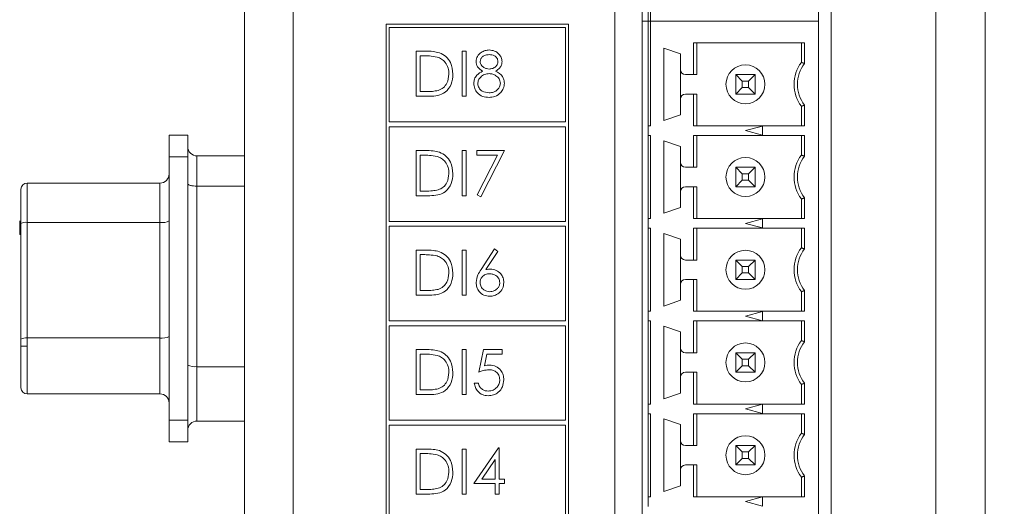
# Model space of a CAD drawing. Header units: inches. Extents: x 0.2 to 16.3, y 0.2 to 11.5.
# Tile 59 of 65: x 13.2 to 14.8, y 7.5 to 8.3. Entities that reach past the tile are written whole.
import ezdxf

# ---------------------------------------------------------------- set-up
doc = ezdxf.new("R2010")
doc.units = ezdxf.units.IN
doc.header["$MEASUREMENT"] = 0
doc.layers.add('FORMAT', color=7, linetype='Continuous')
doc.styles.add('SLDTEXTSTYLE0', font='TXT', dxfattribs={"width": 0.75})
doc.dimstyles.new('SLDDIMSTYLE0', dxfattribs={"dimtxt": 0.125, "dimasz": 0.13, "dimexe": 0, "dimexo": 0.0625, "dimgap": 0.03125, "dimtad": 2, "dimdec": 3, "dimzin": 4, "dimdsep": 46, "dimtxsty": 'Standard', "dimsah": 1, "dimcen": 0.09, "dimadec": 0, "dimazin": 0, "dimtfac": 1, "dimtdec": 3, "dimtofl": 0, "dimtmove": 0, "dimatfit": 3, "dimfxl": 1, "dimtolj": 1, "dimtzin": 12, "dimarcsym": 0})

# ---------------------------------------------------------------- blocks, each defined once
blk = doc.blocks.new('*D13')
at = {"layer": 'FORMAT'}
for p, q in [((14.72, 10.2934), (15.565, 10.2934)), ((15.44, 10.2934), (15.44, 6.1934)), ((14.86, 6.1934), (15.565, 6.1934))]:
    blk.add_line(p, q, dxfattribs=at)
for points in [[(15.44, 10.2934), (15.42, 10.1634), (15.46, 10.1634)], [(15.44, 6.1934), (15.46, 6.3234), (15.42, 6.3234)]]:
    blk.add_solid(points, dxfattribs=at)
at = {"layer": 'FORMAT', "insert": (15.2788, 8.0356), "char_height": 0.125, "attachment_point": 1, "rotation": 90, "style": 'SLDTEXTSTYLE0'}
blk.add_mtext('4.100', dxfattribs=at)

msp = doc.modelspace()

# ---------------------------------------------------------------- linework, layer by layer
at = {"color": 7, "linetype": 'Continuous', "lineweight": 15}
for p, q in [((13.6107, 6.2974), (13.6107, 10.2134)), ((13.6897, 10.2134), (13.6897, 6.2974)), ((14.73, 6.7884), (14.73, 9.7684)), ((14.81, 6.7884), (14.81, 9.7684)), ((14.2107, 6.7084), (14.2107, 9.6134)), ((14.5607, 9.6134), (14.5607, 6.7084)), ((14.2546, 9.5658), (14.2546, 8.311)), ((14.54, 9.5658), (14.54, 8.311)), ((14.2644, 8.311), (14.2644, 8.4805)), ((14.2684, 8.4805), (14.2684, 8.311)), ((13.8401, 8.3058), (13.8401, 6.6963)), ((14.1357, 8.3058), (13.8401, 8.3058)), ((14.1357, 6.6963), (14.1357, 8.3058)), ((14.2546, 8.311), (14.2546, 6.7563)), ((14.2644, 8.311), (14.2546, 8.311)), ((14.2644, 8.1415), (14.2644, 8.311)), ((14.2684, 8.311), (14.2644, 8.311)), ((14.54, 8.311), (14.2684, 8.311)), ((14.2684, 8.311), (14.2684, 8.1415)), ((14.54, 8.311), (14.54, 6.7563)), ((13.8451, 8.3008), (13.8451, 8.1479)), ((14.1307, 8.3008), (13.8451, 8.3008)), ((14.1307, 8.1479), (14.1307, 8.3008)), ((14.3379, 8.2244), (14.3379, 8.2758)), ((14.3379, 8.2758), (14.5177, 8.2758)), ((14.3432, 8.2758), (14.3432, 8.2244)), ((14.5125, 8.2758), (14.5125, 8.2441)), ((14.5177, 8.2758), (14.5177, 8.2423)), ((13.8886, 8.2623), (13.9033, 8.2623)), ((13.8886, 8.1894), (13.8886, 8.2623)), ((13.9634, 8.2623), (13.9699, 8.2623)), ((13.9634, 8.1894), (13.9634, 8.2623)), ((13.9699, 8.2623), (13.9699, 8.1894)), ((14.29, 8.2673), (14.3168, 8.2581)), ((14.29, 8.15), (14.29, 8.2673)), ((14.3168, 8.2581), (14.3168, 8.2323)), ((13.8951, 8.2549), (13.8951, 8.1969)), ((13.9003, 8.2549), (13.8951, 8.2549)), ((14.3168, 8.2323), (14.3168, 8.185)), ((14.3247, 8.2244), (14.3379, 8.2244)), ((14.3379, 8.2244), (14.3432, 8.2244)), ((14.4062, 8.2244), (14.4167, 8.2139)), ((14.4062, 8.1929), (14.4062, 8.2244)), ((14.4062, 8.2244), (14.4377, 8.2244)), ((14.4271, 8.2139), (14.4167, 8.2139)), ((14.4167, 8.2139), (14.4167, 8.2035)), ((14.4271, 8.2139), (14.4377, 8.2244)), ((14.4271, 8.2035), (14.4271, 8.2139)), ((14.4377, 8.2244), (14.4377, 8.1929)), ((13.8951, 8.1969), (13.9035, 8.1969)), ((14.3379, 8.1929), (14.3247, 8.1929)), ((14.3379, 8.1415), (14.3379, 8.1929)), ((14.3432, 8.1929), (14.3379, 8.1929)), ((14.3432, 8.1415), (14.3432, 8.1929)), ((14.4062, 8.1929), (14.4167, 8.2035)), ((14.4377, 8.1929), (14.4062, 8.1929)), ((14.4167, 8.2035), (14.4271, 8.2035)), ((14.4271, 8.2035), (14.4377, 8.1929)), ((13.9112, 8.1894), (13.8886, 8.1894)), ((13.9699, 8.1894), (13.9634, 8.1894)), ((14.3168, 8.185), (14.3168, 8.1593)), ((14.5125, 8.1415), (14.5125, 8.1732)), ((14.5177, 8.175), (14.5177, 8.1415)), ((13.8451, 8.1479), (14.1307, 8.1479)), ((14.3168, 8.1593), (14.29, 8.15)), ((13.8451, 8.1399), (13.8451, 7.987)), ((14.1307, 8.1399), (13.8451, 8.1399)), ((14.1307, 7.987), (14.1307, 8.1399)), ((14.2644, 8.1415), (14.2644, 8.1258)), ((14.2684, 8.1415), (14.2644, 8.1415)), ((14.5177, 8.1415), (14.3379, 8.1415)), ((14.4219, 8.1337), (14.4495, 8.1411)), ((14.4495, 8.1263), (14.4219, 8.1337)), ((14.4495, 8.1411), (14.4495, 8.1263)), ((13.489, 8.0914), (13.489, 8.1264)), ((13.489, 8.1264), (13.519, 8.1264)), ((13.519, 8.0914), (13.519, 8.1264)), ((14.2644, 8.1258), (14.2684, 8.1258)), ((14.2644, 7.9915), (14.2644, 8.1258)), ((14.2684, 8.1258), (14.2684, 7.9915)), ((14.29, 8.1173), (14.3168, 8.1081)), ((14.29, 8), (14.29, 8.1173)), ((14.3379, 8.0744), (14.3379, 8.1258)), ((14.3379, 8.1258), (14.5177, 8.1258)), ((14.3432, 8.0744), (14.3432, 8.1258)), ((14.5125, 8.1258), (14.5125, 8.0941)), ((14.5177, 8.1258), (14.5177, 8.0923)), ((13.8886, 8.1014), (13.9033, 8.1014)), ((13.8886, 8.0285), (13.8886, 8.1014)), ((13.9634, 8.1014), (13.9699, 8.1014)), ((13.9634, 8.0285), (13.9634, 8.1014)), ((13.9699, 8.1014), (13.9699, 8.0285)), ((13.9868, 8.1014), (14.0316, 8.1014)), ((13.9868, 8.094), (13.9868, 8.1014)), ((14.0316, 8.1014), (13.9933, 8.0266)), ((14.3168, 8.1081), (14.3168, 8.0823)), ((13.489, 8.0914), (13.489, 7.6654)), ((13.519, 8.0914), (13.489, 8.0914)), ((13.519, 7.6654), (13.519, 8.0914)), ((13.6107, 8.0929), (13.534, 8.0929)), ((13.534, 8.044), (13.534, 8.0929)), ((13.8951, 8.094), (13.8951, 8.036)), ((13.9003, 8.094), (13.8951, 8.094)), ((14.0206, 8.094), (13.9868, 8.094)), ((13.9877, 8.0298), (14.0206, 8.094)), ((14.3168, 8.0823), (14.3168, 8.035)), ((14.3247, 8.0744), (14.3379, 8.0744)), ((14.3379, 8.0744), (14.3432, 8.0744)), ((14.4167, 8.0639), (14.4062, 8.0744)), ((14.4062, 8.0429), (14.4062, 8.0744)), ((14.4062, 8.0744), (14.4377, 8.0744)), ((14.4377, 8.0744), (14.4271, 8.0639)), ((14.4377, 8.0744), (14.4377, 8.0429)), ((14.4167, 8.0535), (14.4062, 8.0429)), ((14.4167, 8.0639), (14.4167, 8.0535)), ((14.4271, 8.0639), (14.4167, 8.0639)), ((14.4167, 8.0535), (14.4271, 8.0535)), ((14.4271, 8.0535), (14.4271, 8.0639)), ((14.4377, 8.0429), (14.4271, 8.0535)), ((13.259, 8.0489), (13.474, 8.0489)), ((13.259, 7.9853), (13.259, 8.0489)), ((13.474, 7.9853), (13.474, 8.0489)), ((13.534, 8.044), (13.6107, 8.044)), ((13.534, 7.7519), (13.534, 8.044)), ((13.8951, 8.036), (13.9035, 8.036)), ((14.3168, 8.035), (14.3168, 8.0093)), ((14.3379, 8.0429), (14.3247, 8.0429)), ((14.3379, 7.9915), (14.3379, 8.0429)), ((14.3432, 8.0429), (14.3379, 8.0429)), ((14.3432, 7.9915), (14.3432, 8.0429)), ((14.4377, 8.0429), (14.4062, 8.0429)), ((13.9112, 8.0285), (13.8886, 8.0285)), ((13.9699, 8.0285), (13.9634, 8.0285)), ((13.9933, 8.0266), (13.9877, 8.0298)), ((14.5125, 7.9915), (14.5125, 8.0232)), ((14.5177, 8.025), (14.5177, 7.9915)), ((14.3168, 8.0093), (14.29, 8)), ((13.8451, 7.987), (14.1307, 7.987)), ((14.2644, 7.9915), (14.2644, 7.9758)), ((14.2684, 7.9915), (14.2644, 7.9915)), ((14.5177, 7.9915), (14.3379, 7.9915)), ((14.4219, 7.9837), (14.4495, 7.9911)), ((14.4495, 7.9911), (14.4495, 7.9763)), ((13.247, 7.9831), (13.249, 7.9831)), ((13.247, 7.9789), (13.249, 7.9789)), ((13.247, 7.9752), (13.249, 7.9752)), ((13.247, 7.9702), (13.249, 7.9702)), ((13.249, 7.7965), (13.249, 7.9835)), ((13.259, 7.7983), (13.259, 7.9853)), ((13.259, 7.9853), (13.474, 7.9853)), ((13.474, 7.9853), (13.474, 7.7983)), ((13.8451, 7.979), (13.8451, 7.8261)), ((14.1307, 7.979), (13.8451, 7.979)), ((14.1307, 7.8261), (14.1307, 7.979)), ((14.2644, 7.9758), (14.2684, 7.9758)), ((14.2644, 7.8415), (14.2644, 7.9758)), ((14.2684, 7.9758), (14.2684, 7.8415)), ((14.3379, 7.9244), (14.3379, 7.9758)), ((14.3379, 7.9758), (14.5177, 7.9758)), ((14.3432, 7.9758), (14.3432, 7.9244)), ((14.4495, 7.9763), (14.4219, 7.9837)), ((14.5125, 7.9758), (14.5125, 7.9441)), ((14.5177, 7.9758), (14.5177, 7.9423)), ((13.247, 7.9695), (13.247, 7.9656)), ((13.247, 7.9656), (13.249, 7.9656)), ((14.29, 7.9673), (14.3168, 7.9581)), ((14.29, 7.85), (14.29, 7.9673)), ((14.3168, 7.9581), (14.3168, 7.9323)), ((13.8886, 7.9405), (13.9033, 7.9405)), ((13.8886, 7.8676), (13.8886, 7.9405)), ((13.9634, 7.9405), (13.9699, 7.9405)), ((13.9634, 7.8676), (13.9634, 7.9405)), ((13.9699, 7.9405), (13.9699, 7.8676)), ((13.994, 7.9091), (14.0157, 7.9424)), ((14.0208, 7.9384), (14.0015, 7.909)), ((14.0157, 7.9424), (14.0208, 7.9384)), ((13.8951, 7.9331), (13.8951, 7.8751)), ((13.9003, 7.9331), (13.8951, 7.9331)), ((14.3168, 7.9323), (14.3168, 7.885)), ((14.3247, 7.9244), (14.3379, 7.9244)), ((14.3379, 7.9244), (14.3432, 7.9244)), ((14.4062, 7.9244), (14.4167, 7.9139)), ((14.4062, 7.9244), (14.4377, 7.9244)), ((14.4062, 7.8929), (14.4062, 7.9244)), ((14.4271, 7.9139), (14.4377, 7.9244)), ((14.4377, 7.9244), (14.4377, 7.8929)), ((14.4271, 7.9139), (14.4167, 7.9139)), ((14.4167, 7.9139), (14.4167, 7.9035)), ((14.4271, 7.9035), (14.4271, 7.9139)), ((14.3379, 7.8929), (14.3247, 7.8929)), ((14.3379, 7.8415), (14.3379, 7.8929)), ((14.3432, 7.8929), (14.3379, 7.8929)), ((14.3432, 7.8415), (14.3432, 7.8929)), ((14.4062, 7.8929), (14.4167, 7.9035)), ((14.4377, 7.8929), (14.4062, 7.8929)), ((14.4167, 7.9035), (14.4271, 7.9035)), ((14.4271, 7.9035), (14.4377, 7.8929)), ((13.8951, 7.8751), (13.9035, 7.8751)), ((14.3168, 7.885), (14.3168, 7.8593)), ((14.5177, 7.875), (14.5177, 7.8415)), ((13.9112, 7.8676), (13.8886, 7.8676)), ((13.9699, 7.8676), (13.9634, 7.8676)), ((14.3168, 7.8593), (14.29, 7.85)), ((14.5125, 7.8415), (14.5125, 7.8732)), ((14.2644, 7.8415), (14.2644, 7.8258)), ((14.2684, 7.8415), (14.2644, 7.8415)), ((14.5177, 7.8415), (14.3379, 7.8415)), ((14.4219, 7.8337), (14.4495, 7.8411)), ((14.4495, 7.8263), (14.4219, 7.8337)), ((14.4495, 7.8411), (14.4495, 7.8263)), ((13.8451, 7.8261), (14.1307, 7.8261)), ((13.8451, 7.8181), (13.8451, 7.6652)), ((14.1307, 7.8181), (13.8451, 7.8181)), ((14.1307, 7.6652), (14.1307, 7.8181)), ((14.2644, 7.8258), (14.2684, 7.8258)), ((14.2644, 7.6915), (14.2644, 7.8258)), ((14.2684, 7.8258), (14.2684, 7.6915)), ((14.29, 7.8173), (14.3168, 7.8081)), ((14.29, 7.7), (14.29, 7.8173)), ((14.3379, 7.7744), (14.3379, 7.8258)), ((14.3379, 7.8258), (14.5177, 7.8258)), ((14.3432, 7.7744), (14.3432, 7.8258)), ((14.5125, 7.8258), (14.5125, 7.7941)), ((14.5177, 7.8258), (14.5177, 7.7923)), ((13.259, 7.7849), (13.259, 7.7983)), ((13.474, 7.7983), (13.259, 7.7983)), ((13.474, 7.7079), (13.474, 7.7983)), ((14.3168, 7.8081), (14.3168, 7.7823)), ((13.259, 7.7079), (13.259, 7.7849)), ((13.8886, 7.7796), (13.9033, 7.7796)), ((13.8886, 7.7067), (13.8886, 7.7796)), ((13.9634, 7.7796), (13.9699, 7.7796)), ((13.9634, 7.7067), (13.9634, 7.7796)), ((13.9699, 7.7796), (13.9699, 7.7067)), ((13.9905, 7.7432), (13.998, 7.7796)), ((13.998, 7.7796), (14.0279, 7.7796)), ((14.0279, 7.7796), (14.0279, 7.7722)), ((14.3168, 7.7823), (14.3168, 7.735)), ((13.9003, 7.7722), (13.8951, 7.7722)), ((13.8951, 7.7722), (13.8951, 7.7142)), ((14.0031, 7.7722), (13.9992, 7.753)), ((14.0279, 7.7722), (14.0031, 7.7722)), ((14.3247, 7.7744), (14.3379, 7.7744)), ((14.3379, 7.7744), (14.3432, 7.7744)), ((14.4062, 7.7744), (14.4167, 7.7639)), ((14.4062, 7.7744), (14.4377, 7.7744)), ((14.4062, 7.7429), (14.4062, 7.7744)), ((14.4271, 7.7639), (14.4167, 7.7639)), ((14.4167, 7.7639), (14.4167, 7.7535)), ((14.4271, 7.7639), (14.4377, 7.7744)), ((14.4271, 7.7535), (14.4271, 7.7639)), ((14.4377, 7.7744), (14.4377, 7.7429)), ((13.534, 7.6639), (13.534, 7.7519)), ((13.6107, 7.7519), (13.534, 7.7519)), ((14.4062, 7.7429), (14.4167, 7.7535)), ((14.4167, 7.7535), (14.4271, 7.7535)), ((14.4271, 7.7535), (14.4377, 7.7429)), ((14.3168, 7.735), (14.3168, 7.7093)), ((14.3379, 7.7429), (14.3247, 7.7429)), ((14.3379, 7.6915), (14.3379, 7.7429)), ((14.3432, 7.7429), (14.3379, 7.7429)), ((14.3432, 7.6915), (14.3432, 7.7429)), ((14.4377, 7.7429), (14.4062, 7.7429)), ((13.983, 7.7254), (13.9896, 7.7254)), ((14.5125, 7.6915), (14.5125, 7.7232)), ((14.5177, 7.725), (14.5177, 7.6915)), ((13.259, 7.7079), (13.474, 7.7079)), ((13.9112, 7.7067), (13.8886, 7.7067)), ((13.8951, 7.7142), (13.9035, 7.7142)), ((13.9699, 7.7067), (13.9634, 7.7067)), ((14.3168, 7.7093), (14.29, 7.7)), ((14.2644, 7.6915), (14.2644, 7.6758)), ((14.2684, 7.6915), (14.2644, 7.6915)), ((14.5177, 7.6915), (14.3379, 7.6915)), ((14.4219, 7.6837), (14.4495, 7.6911)), ((14.4495, 7.6763), (14.4219, 7.6837)), ((14.4495, 7.6911), (14.4495, 7.6763)), ((14.2644, 7.6758), (14.2684, 7.6758)), ((14.2644, 7.5415), (14.2644, 7.6758)), ((14.2684, 7.6758), (14.2684, 7.5415)), ((14.29, 7.6673), (14.3168, 7.6581)), ((14.29, 7.55), (14.29, 7.6673)), ((14.3379, 7.6244), (14.3379, 7.6758)), ((14.3379, 7.6758), (14.5177, 7.6758)), ((14.3432, 7.6758), (14.3432, 7.6244)), ((14.5125, 7.6758), (14.5125, 7.6441)), ((14.5177, 7.6758), (14.5177, 7.6423)), ((13.489, 7.6304), (13.489, 7.6654)), ((13.489, 7.6654), (13.519, 7.6654)), ((13.519, 7.6304), (13.519, 7.6654)), ((13.534, 7.6639), (13.6107, 7.6639)), ((13.8451, 7.6652), (14.1307, 7.6652)), ((13.8451, 7.6572), (13.8451, 7.5043)), ((14.1307, 7.6572), (13.8451, 7.6572)), ((14.1307, 7.5043), (14.1307, 7.6572)), ((14.3168, 7.6581), (14.3168, 7.6323)), ((13.519, 7.6304), (13.489, 7.6304)), ((13.9821, 7.5627), (14.0219, 7.6206)), ((14.0219, 7.6206), (14.0232, 7.6206)), ((14.0232, 7.6206), (14.0232, 7.5701)), ((14.3168, 7.6323), (14.3168, 7.585)), ((14.3247, 7.6244), (14.3379, 7.6244)), ((14.3379, 7.6244), (14.3432, 7.6244)), ((14.4167, 7.6139), (14.4062, 7.6244)), ((14.4062, 7.5929), (14.4062, 7.6244)), ((14.4062, 7.6244), (14.4377, 7.6244)), ((14.4377, 7.6244), (14.4271, 7.6139)), ((14.4377, 7.6244), (14.4377, 7.5929)), ((13.8886, 7.6187), (13.9033, 7.6187)), ((13.8886, 7.5458), (13.8886, 7.6187)), ((13.9003, 7.6113), (13.8951, 7.6113)), ((13.8951, 7.6113), (13.8951, 7.5533)), ((13.9634, 7.6187), (13.9699, 7.6187)), ((13.9634, 7.5458), (13.9634, 7.6187)), ((13.9699, 7.6187), (13.9699, 7.5458)), ((14.4167, 7.6035), (14.4062, 7.5929)), ((14.4167, 7.6139), (14.4167, 7.6035)), ((14.4271, 7.6139), (14.4167, 7.6139)), ((14.4167, 7.6035), (14.4271, 7.6035)), ((14.4271, 7.6035), (14.4271, 7.6139)), ((14.4377, 7.5929), (14.4271, 7.6035)), ((14.0167, 7.6018), (13.9949, 7.5701)), ((14.0167, 7.5701), (14.0167, 7.6018)), ((14.3379, 7.5929), (14.3247, 7.5929)), ((14.3379, 7.5415), (14.3379, 7.5929)), ((14.3432, 7.5929), (14.3379, 7.5929)), ((14.3432, 7.5415), (14.3432, 7.5929)), ((14.4377, 7.5929), (14.4062, 7.5929)), ((14.3168, 7.585), (14.3168, 7.5593)), ((14.5125, 7.5415), (14.5125, 7.5732)), ((14.5177, 7.575), (14.5177, 7.5415)), ((14.0167, 7.5627), (13.9821, 7.5627)), ((13.9949, 7.5701), (14.0167, 7.5701)), ((14.0167, 7.5458), (14.0167, 7.5627)), ((14.0232, 7.5701), (14.0316, 7.5701)), ((14.0232, 7.5627), (14.0232, 7.5458)), ((14.0316, 7.5627), (14.0232, 7.5627)), ((14.0316, 7.5701), (14.0316, 7.5627)), ((14.3168, 7.5593), (14.29, 7.55)), ((13.9112, 7.5458), (13.8886, 7.5458)), ((13.8951, 7.5533), (13.9035, 7.5533)), ((13.9699, 7.5458), (13.9634, 7.5458)), ((14.0232, 7.5458), (14.0167, 7.5458)), ((14.2644, 7.5415), (14.2644, 7.5258)), ((14.2684, 7.5415), (14.2644, 7.5415)), ((14.5177, 7.5415), (14.3379, 7.5415)), ((14.4219, 7.5337), (14.4495, 7.5411)), ((14.4495, 7.5411), (14.4495, 7.5263)), ((14.4495, 7.5263), (14.4219, 7.5337))]:
    msp.add_line(p, q, dxfattribs=at)
for centre in [(14.4219, 8.2087), (14.4219, 8.0587), (14.4219, 7.9087), (14.4219, 7.7587), (14.4219, 7.6087)]:
    msp.add_circle(centre, 0.0315, dxfattribs=at)
for centre, radius, start, end in [((14.5597, 8.2087), 0.0591, 143.1301, 216.8699), ((14.5597, 8.2087), 0.0538, 141.2958, 218.7042), ((14.3247, 8.2323), 0.00787, 180, 270), ((14.3247, 8.185), 0.00787, 90, 180), ((13.534, 8.1079), 0.015, 180, 270), ((14.3247, 8.0823), 0.00787, 180, 270), ((14.5597, 8.0587), 0.0591, 143.1301, 216.8699), ((14.5597, 8.0587), 0.0538, 141.2958, 218.7042), ((13.474, 8.0639), 0.015, 270, 0), ((13.259, 8.0389), 0.01, 90, 180), ((14.3247, 8.035), 0.00787, 90, 180), ((13.4777, 8.0088), 0.0238, 261.2151, 298.5024), ((13.2566, 7.9696), 0.0159, 81.2155, 118.502), ((14.5597, 7.9087), 0.0591, 143.1301, 216.8699), ((14.5597, 7.9087), 0.0538, 141.2958, 218.7042), ((14.3247, 7.9323), 0.00787, 180, 270), ((14.3247, 7.885), 0.00787, 90, 180), ((13.2566, 7.7826), 0.0159, 81.2154, 118.5021), ((13.4777, 7.8218), 0.0238, 261.2151, 298.5023), ((14.3247, 7.7823), 0.00787, 180, 270), ((14.5597, 7.7587), 0.0591, 143.1301, 216.8699), ((14.5597, 7.7587), 0.0538, 141.2958, 218.7042), ((13.5304, 7.7755), 0.0238, 241.4979, 278.7847), ((14.3247, 7.735), 0.00787, 90, 180), ((13.259, 7.7179), 0.01, 180, 270), ((13.474, 7.6929), 0.015, 0, 90), ((13.534, 7.6489), 0.015, 90, 180), ((14.5597, 7.6087), 0.0591, 143.1301, 216.8699), ((14.5597, 7.6087), 0.0538, 141.2958, 218.7042), ((14.3247, 7.6323), 0.00787, 180, 270), ((14.3247, 7.585), 0.00787, 90, 180)]:
    msp.add_arc(centre, radius, start, end, dxfattribs=at)
for points, knots in [([(13.9033, 8.2623), (13.9077, 8.2623), (13.9155, 8.2623), (13.9231, 8.2605), (13.9265, 8.2597)], [0, 0, 0, 0, 0.560445, 1, 1, 1, 1]), ([(13.9265, 8.2597), (13.9302, 8.2579), (13.9376, 8.2543), (13.9466, 8.242), (13.9477, 8.2314), (13.9484, 8.225)], [0, 0, 0, 0, 0.280264, 0.560714, 1, 1, 1, 1]), ([(13.9858, 8.2455), (13.9863, 8.2484), (13.9874, 8.2543), (13.9934, 8.2603), (14.0003, 8.2636), (14.0049, 8.264), (14.0072, 8.2642)], [0, 0, 0, 0, 0.278806, 0.558458, 0.779159, 1, 1, 1, 1]), ([(14.0068, 8.2567), (14.0049, 8.2566), (14.0011, 8.2563), (13.9964, 8.2536), (13.993, 8.2499), (13.9926, 8.2469), (13.9924, 8.2454)], [0, 0, 0, 0, 0.28065, 0.560566, 0.78062, 1, 1, 1, 1]), ([(14.0213, 8.2455), (14.021, 8.2474), (14.0202, 8.2512), (14.0148, 8.256), (14.0099, 8.2565), (14.0068, 8.2567)], [0, 0, 0, 0, 0.278971, 0.559918, 1, 1, 1, 1]), ([(14.0072, 8.2642), (14.0101, 8.2639), (14.0159, 8.2632), (14.0227, 8.2584), (14.0271, 8.2521), (14.0276, 8.2476), (14.0279, 8.2453)], [0, 0, 0, 0, 0.279929, 0.559623, 0.779945, 1, 1, 1, 1]), ([(13.9227, 8.2528), (13.9185, 8.2535), (13.9111, 8.2548), (13.9036, 8.2549), (13.9003, 8.2549)], [0, 0, 0, 0, 0.5595418, 1, 1, 1, 1]), ([(13.9419, 8.225), (13.9417, 8.2284), (13.9412, 8.2352), (13.9367, 8.2438), (13.9302, 8.2499), (13.9252, 8.2518), (13.9227, 8.2528)], [0, 0, 0, 0, 0.2801778, 0.559765, 0.7797967, 1, 1, 1, 1]), ([(13.9965, 8.23), (13.9933, 8.2321), (13.989, 8.235), (13.9862, 8.2411), (13.9859, 8.244), (13.9858, 8.2455)], [0, 0, 0, 0, 0.557753, 0.778932, 1, 1, 1, 1]), ([(13.9924, 8.2454), (13.9928, 8.2435), (13.9936, 8.2396), (13.9979, 8.2359), (14.0025, 8.2337), (14.0056, 8.2335), (14.0071, 8.2334)], [0, 0, 0, 0, 0.277721, 0.558224, 0.779071, 1, 1, 1, 1]), ([(14.0071, 8.2334), (14.009, 8.2336), (14.0129, 8.234), (14.0176, 8.2369), (14.0206, 8.241), (14.0211, 8.244), (14.0213, 8.2455)], [0, 0, 0, 0, 0.280237, 0.560144, 0.780434, 1, 1, 1, 1]), ([(14.0279, 8.2453), (14.0277, 8.2435), (14.0274, 8.2398), (14.0239, 8.2341), (14.02, 8.2316), (14.0175, 8.23)], [0, 0, 0, 0, 0.280158, 0.560243, 1, 1, 1, 1]), ([(13.9484, 8.225), (13.9479, 8.2195), (13.9468, 8.2086), (13.9374, 8.1955), (13.9241, 8.1898), (13.9155, 8.1895), (13.9112, 8.1894)], [0, 0, 0, 0, 0.280124, 0.559248, 0.778837, 1, 1, 1, 1]), ([(13.9244, 8.1988), (13.9273, 8.2), (13.9331, 8.2026), (13.9404, 8.2118), (13.9413, 8.22), (13.9419, 8.225)], [0, 0, 0, 0, 0.280536, 0.561015, 1, 1, 1, 1]), ([(13.9821, 8.2101), (13.9823, 8.2125), (13.9828, 8.2174), (13.9877, 8.2249), (13.9931, 8.2281), (13.9965, 8.23)], [0, 0, 0, 0, 0.279986, 0.559902, 1, 1, 1, 1]), ([(14.0073, 8.2259), (14.0047, 8.2257), (13.9996, 8.2252), (13.9935, 8.2211), (13.9894, 8.2159), (13.9889, 8.2118), (13.9886, 8.2098)], [0, 0, 0, 0, 0.280283, 0.560138, 0.780299, 1, 1, 1, 1]), ([(14.0251, 8.2105), (14.0247, 8.2129), (14.0238, 8.2178), (14.0186, 8.2226), (14.013, 8.2255), (14.0092, 8.2257), (14.0073, 8.2259)], [0, 0, 0, 0, 0.278304, 0.55851, 0.779146, 1, 1, 1, 1]), ([(14.0175, 8.23), (14.0217, 8.2275), (14.0274, 8.224), (14.0312, 8.2162), (14.0315, 8.2125), (14.0316, 8.2107)], [0, 0, 0, 0, 0.558272, 0.779089, 1, 1, 1, 1]), ([(14.0068, 8.1875), (14.0032, 8.1878), (13.9962, 8.1882), (13.988, 8.1941), (13.983, 8.2018), (13.9824, 8.2073), (13.9821, 8.2101)], [0, 0, 0, 0, 0.280545, 0.559269, 0.779816, 1, 1, 1, 1]), ([(13.9886, 8.2098), (13.989, 8.2074), (13.9899, 8.2025), (13.9966, 8.1961), (14.003, 8.1954), (14.0068, 8.195)], [0, 0, 0, 0, 0.279834, 0.560198, 1, 1, 1, 1]), ([(14.0068, 8.195), (14.0093, 8.1952), (14.0144, 8.1955), (14.0204, 8.1994), (14.0244, 8.2046), (14.0249, 8.2086), (14.0251, 8.2105)], [0, 0, 0, 0, 0.280602, 0.559962, 0.780181, 1, 1, 1, 1]), ([(14.0316, 8.2107), (14.0313, 8.2076), (14.0308, 8.202), (14.0275, 8.1975), (14.0261, 8.1956)], [0, 0, 0, 0, 0.559346, 1, 1, 1, 1]), ([(13.9035, 8.1969), (13.9074, 8.1969), (13.9145, 8.1969), (13.9213, 8.1982), (13.9244, 8.1988)], [0, 0, 0, 0, 0.560427, 1, 1, 1, 1]), ([(14.0261, 8.1956), (14.023, 8.1929), (14.0173, 8.1881), (14.01, 8.1877), (14.0068, 8.1875)], [0, 0, 0, 0, 0.557758, 1, 1, 1, 1]), ([(13.9033, 8.1014), (13.9077, 8.1014), (13.9155, 8.1014), (13.9231, 8.0996), (13.9265, 8.0988)], [0, 0, 0, 0, 0.560445, 1, 1, 1, 1]), ([(13.9265, 8.0988), (13.9302, 8.097), (13.9376, 8.0934), (13.9466, 8.0811), (13.9477, 8.0705), (13.9484, 8.0641)], [0, 0, 0, 0, 0.280264, 0.560714, 1, 1, 1, 1]), ([(13.9227, 8.0919), (13.9185, 8.0926), (13.9111, 8.0939), (13.9036, 8.094), (13.9003, 8.094)], [0, 0, 0, 0, 0.5595418, 1, 1, 1, 1]), ([(13.9419, 8.0641), (13.9417, 8.0675), (13.9412, 8.0743), (13.9367, 8.0829), (13.9302, 8.089), (13.9252, 8.091), (13.9227, 8.0919)], [0, 0, 0, 0, 0.280178, 0.559764, 0.779797, 1, 1, 1, 1]), ([(13.9484, 8.0641), (13.9479, 8.0586), (13.9468, 8.0477), (13.9374, 8.0346), (13.9241, 8.0289), (13.9155, 8.0286), (13.9112, 8.0285)], [0, 0, 0, 0, 0.280124, 0.559248, 0.778837, 1, 1, 1, 1]), ([(13.9244, 8.0379), (13.9273, 8.0391), (13.9331, 8.0417), (13.9404, 8.0509), (13.9413, 8.0591), (13.9419, 8.0641)], [0, 0, 0, 0, 0.280536, 0.561015, 1, 1, 1, 1]), ([(13.249, 8.0389), (13.249, 8.0381), (13.249, 8.0366), (13.249, 8.0242), (13.249, 8.0059), (13.249, 7.9908), (13.249, 7.9835)], [0, 0, 0, 0, 0.2422298, 0.4999998, 0.7577709, 1, 1, 1, 1]), ([(13.534, 8.044), (13.5321, 8.044), (13.5292, 8.0441), (13.5257, 8.0446), (13.5229, 8.0452), (13.5208, 8.046), (13.5193, 8.0469), (13.5191, 8.0475), (13.519, 8.0478)], [0, 0, 0, 0, 0.240383, 0.367762, 0.499603, 0.697404, 0.835701, 1, 1, 1, 1]), ([(13.9035, 8.036), (13.9074, 8.036), (13.9145, 8.036), (13.9213, 8.0373), (13.9244, 8.0379)], [0, 0, 0, 0, 0.560427, 1, 1, 1, 1]), ([(13.247, 7.9877), (13.247, 7.9876), (13.247, 7.9874), (13.247, 7.9856), (13.247, 7.9832), (13.247, 7.9809), (13.247, 7.9794), (13.247, 7.9789)], [0, 0, 0, 0, 0.234712, 0.471449, 0.675244, 0.891234, 1, 1, 1, 1]), ([(13.247, 7.9789), (13.247, 7.9777), (13.247, 7.9755), (13.247, 7.9728), (13.247, 7.971), (13.247, 7.9703), (13.247, 7.9702), (13.247, 7.9702)], [0, 0, 0, 0, 0.2641426, 0.4824501, 0.70026, 0.9230633, 1, 1, 1, 1]), ([(13.9033, 7.9405), (13.9077, 7.9405), (13.9155, 7.9405), (13.9231, 7.9387), (13.9265, 7.9379)], [0, 0, 0, 0, 0.560445, 1, 1, 1, 1]), ([(13.9265, 7.9379), (13.9302, 7.9361), (13.9376, 7.9325), (13.9466, 7.9202), (13.9477, 7.9096), (13.9484, 7.9032)], [0, 0, 0, 0, 0.280264, 0.560715, 1, 1, 1, 1]), ([(13.9227, 7.931), (13.9185, 7.9317), (13.9111, 7.9331), (13.9036, 7.9331), (13.9003, 7.9331)], [0, 0, 0, 0, 0.559542, 1, 1, 1, 1]), ([(13.9419, 7.9032), (13.9417, 7.9066), (13.9412, 7.9134), (13.9367, 7.922), (13.9302, 7.9281), (13.9252, 7.9301), (13.9227, 7.931)], [0, 0, 0, 0, 0.2801787, 0.5597647, 0.7797966, 1, 1, 1, 1]), ([(13.9858, 7.888), (13.9865, 7.8922), (13.9878, 7.8999), (13.9921, 7.9063), (13.994, 7.9091)], [0, 0, 0, 0, 0.558273, 1, 1, 1, 1]), ([(14.0015, 7.909), (14.0029, 7.9092), (14.0054, 7.9096), (14.0079, 7.9097), (14.0091, 7.9097)], [0, 0, 0, 0, 0.55991, 1, 1, 1, 1]), ([(14.0091, 7.9097), (14.0123, 7.9093), (14.0186, 7.9086), (14.0258, 7.9027), (14.0301, 7.8956), (14.0305, 7.8906), (14.0307, 7.8881)], [0, 0, 0, 0, 0.279638, 0.559326, 0.779527, 1, 1, 1, 1]), ([(13.9484, 7.9032), (13.9479, 7.8977), (13.9468, 7.8868), (13.9374, 7.8737), (13.9241, 7.868), (13.9155, 7.8678), (13.9112, 7.8676)], [0, 0, 0, 0, 0.280124, 0.559248, 0.778837, 1, 1, 1, 1]), ([(13.9244, 7.877), (13.9273, 7.8782), (13.9331, 7.8808), (13.9404, 7.89), (13.9413, 7.8982), (13.9419, 7.9032)], [0, 0, 0, 0, 0.280536, 0.561015, 1, 1, 1, 1]), ([(14.0077, 7.9022), (14.0055, 7.902), (14.001, 7.9016), (13.9959, 7.8978), (13.9928, 7.8929), (13.9925, 7.8894), (13.9924, 7.8877)], [0, 0, 0, 0, 0.280127, 0.559515, 0.779719, 1, 1, 1, 1]), ([(14.0242, 7.8877), (14.0238, 7.89), (14.0231, 7.8946), (14.0184, 7.8992), (14.0131, 7.9018), (14.0095, 7.9021), (14.0077, 7.9022)], [0, 0, 0, 0, 0.278754, 0.558605, 0.779147, 1, 1, 1, 1]), ([(13.9035, 7.8751), (13.9074, 7.8751), (13.9145, 7.8751), (13.9213, 7.8764), (13.9244, 7.877)], [0, 0, 0, 0, 0.560427, 1, 1, 1, 1]), ([(14.0079, 7.8658), (14.0046, 7.8661), (13.9981, 7.8669), (13.9908, 7.8728), (13.9866, 7.8803), (13.9861, 7.8854), (13.9858, 7.888)], [0, 0, 0, 0, 0.27967, 0.559085, 0.779558, 1, 1, 1, 1]), ([(13.9924, 7.8877), (13.9927, 7.8855), (13.9933, 7.881), (13.9979, 7.8763), (14.003, 7.8736), (14.0065, 7.8734), (14.0083, 7.8732)], [0, 0, 0, 0, 0.279059, 0.55882, 0.779303, 1, 1, 1, 1]), ([(14.0307, 7.8881), (14.0303, 7.8847), (14.0296, 7.8781), (14.0233, 7.8707), (14.0157, 7.8665), (14.0105, 7.866), (14.0079, 7.8658)], [0, 0, 0, 0, 0.279631, 0.55896, 0.779478, 1, 1, 1, 1]), ([(14.0083, 7.8732), (14.0105, 7.8735), (14.015, 7.8739), (14.0202, 7.8776), (14.0236, 7.8824), (14.024, 7.8859), (14.0242, 7.8877)], [0, 0, 0, 0, 0.280018, 0.559852, 0.779987, 1, 1, 1, 1]), ([(13.249, 7.7849), (13.249, 7.7765), (13.249, 7.7635), (13.249, 7.7479), (13.249, 7.7372), (13.249, 7.7285), (13.249, 7.7202), (13.249, 7.7188), (13.249, 7.7179)], [0, 0, 0, 0, 0.239457, 0.368361, 0.5, 0.63164, 0.760543, 1, 1, 1, 1]), ([(13.259, 7.7849), (13.2576, 7.7849), (13.2547, 7.7849), (13.2513, 7.7849), (13.2494, 7.7849), (13.2491, 7.7849), (13.249, 7.7849)], [0, 0, 0, 0, 0.270259, 0.562427, 0.789732, 1, 1, 1, 1]), ([(13.9033, 7.7796), (13.9077, 7.7796), (13.9155, 7.7796), (13.9231, 7.7778), (13.9265, 7.777)], [0, 0, 0, 0, 0.560445, 1, 1, 1, 1]), ([(13.9227, 7.7701), (13.9185, 7.7708), (13.9111, 7.7722), (13.9036, 7.7722), (13.9003, 7.7722)], [0, 0, 0, 0, 0.559542, 1, 1, 1, 1]), ([(13.9419, 7.7423), (13.9417, 7.7457), (13.9412, 7.7525), (13.9367, 7.7611), (13.9302, 7.7672), (13.9252, 7.7692), (13.9227, 7.7701)], [0, 0, 0, 0, 0.280178, 0.559765, 0.779797, 1, 1, 1, 1]), ([(13.9265, 7.777), (13.9302, 7.7752), (13.9376, 7.7716), (13.9466, 7.7593), (13.9477, 7.7487), (13.9484, 7.7423)], [0, 0, 0, 0, 0.280264, 0.560715, 1, 1, 1, 1]), ([(14.0066, 7.7469), (14.0035, 7.7466), (13.998, 7.746), (13.9928, 7.7441), (13.9905, 7.7432)], [0, 0, 0, 0, 0.559416, 1, 1, 1, 1]), ([(13.9992, 7.753), (14.0007, 7.7534), (14.0036, 7.7542), (14.0065, 7.7543), (14.0077, 7.7544)], [0, 0, 0, 0, 0.5600639, 1, 1, 1, 1]), ([(14.0242, 7.7308), (14.0239, 7.7333), (14.0233, 7.7384), (14.0184, 7.7439), (14.0125, 7.7466), (14.0085, 7.7468), (14.0066, 7.7469)], [0, 0, 0, 0, 0.279539, 0.5586167, 0.7790474, 1, 1, 1, 1]), ([(14.0077, 7.7544), (14.0112, 7.754), (14.0182, 7.7533), (14.0259, 7.7467), (14.0301, 7.7387), (14.0305, 7.7333), (14.0307, 7.7305)], [0, 0, 0, 0, 0.2796882, 0.5590256, 0.7792916, 1, 1, 1, 1]), ([(13.9484, 7.7423), (13.9479, 7.7368), (13.9468, 7.7259), (13.9374, 7.7128), (13.9241, 7.7071), (13.9155, 7.7069), (13.9112, 7.7067)], [0, 0, 0, 0, 0.280124, 0.559248, 0.7788367, 1, 1, 1, 1]), ([(13.9244, 7.7161), (13.9273, 7.7173), (13.9331, 7.7199), (13.9404, 7.7291), (13.9413, 7.7373), (13.9419, 7.7423)], [0, 0, 0, 0, 0.280536, 0.561015, 1, 1, 1, 1]), ([(14.0307, 7.7305), (14.0303, 7.7268), (14.0294, 7.7192), (14.0229, 7.7104), (14.0142, 7.7055), (14.0082, 7.7051), (14.0053, 7.7049)], [0, 0, 0, 0, 0.279864, 0.559271, 0.779423, 1, 1, 1, 1]), ([(14.0056, 7.7123), (14.0084, 7.7127), (14.0138, 7.7133), (14.0199, 7.7183), (14.0236, 7.7244), (14.024, 7.7287), (14.0242, 7.7308)], [0, 0, 0, 0, 0.279617, 0.559357, 0.779559, 1, 1, 1, 1]), ([(13.9035, 7.7142), (13.9074, 7.7142), (13.9145, 7.7142), (13.9213, 7.7155), (13.9244, 7.7161)], [0, 0, 0, 0, 0.560427, 1, 1, 1, 1]), ([(14.0053, 7.7049), (14.0021, 7.7052), (13.9959, 7.7058), (13.9888, 7.7114), (13.9845, 7.7182), (13.9835, 7.723), (13.983, 7.7254)], [0, 0, 0, 0, 0.279624, 0.559019, 0.77938, 1, 1, 1, 1]), ([(13.9896, 7.7254), (13.9901, 7.7234), (13.9913, 7.7192), (13.9957, 7.7151), (14.0007, 7.7128), (14.004, 7.7125), (14.0056, 7.7123)], [0, 0, 0, 0, 0.2800503, 0.5591657, 0.7795832, 1, 1, 1, 1]), ([(13.9227, 7.6092), (13.9185, 7.6099), (13.9111, 7.6113), (13.9036, 7.6113), (13.9003, 7.6113)], [0, 0, 0, 0, 0.559542, 1, 1, 1, 1]), ([(13.9033, 7.6187), (13.9077, 7.6187), (13.9155, 7.6187), (13.9231, 7.6169), (13.9265, 7.6161)], [0, 0, 0, 0, 0.560445, 1, 1, 1, 1]), ([(13.9419, 7.5814), (13.9417, 7.5848), (13.9412, 7.5916), (13.9367, 7.6002), (13.9302, 7.6063), (13.9252, 7.6083), (13.9227, 7.6092)], [0, 0, 0, 0, 0.280178, 0.559765, 0.779797, 1, 1, 1, 1]), ([(13.9265, 7.6161), (13.9302, 7.6143), (13.9376, 7.6107), (13.9466, 7.5984), (13.9477, 7.5878), (13.9484, 7.5814)], [0, 0, 0, 0, 0.280264, 0.560715, 1, 1, 1, 1]), ([(13.9484, 7.5814), (13.9479, 7.5759), (13.9468, 7.565), (13.9374, 7.5519), (13.9241, 7.5462), (13.9155, 7.546), (13.9112, 7.5458)], [0, 0, 0, 0, 0.280124, 0.559248, 0.778837, 1, 1, 1, 1]), ([(13.9244, 7.5552), (13.9273, 7.5564), (13.9331, 7.559), (13.9404, 7.5682), (13.9413, 7.5764), (13.9419, 7.5814)], [0, 0, 0, 0, 0.280536, 0.561015, 1, 1, 1, 1]), ([(13.9035, 7.5533), (13.9074, 7.5533), (13.9145, 7.5533), (13.9213, 7.5546), (13.9244, 7.5552)], [0, 0, 0, 0, 0.560427, 1, 1, 1, 1])]:
    msp.add_open_spline(points, degree=3, knots=knots, dxfattribs=at)
for points in [[(14.5125, 8.2441), (14.5177, 8.2423)], [(14.5125, 8.1732), (14.5177, 8.175)], [(14.5125, 8.0941), (14.5177, 8.0923)], [(14.5125, 8.0232), (14.5177, 8.025)], [(14.5125, 7.9441), (14.5177, 7.9423)], [(14.5125, 7.8732), (14.5177, 7.875)], [(13.249, 7.7965), (13.249, 7.7849)], [(14.5125, 7.7941), (14.5177, 7.7923)], [(14.5125, 7.7232), (14.5177, 7.725)], [(14.5125, 7.6441), (14.5177, 7.6423)], [(14.5125, 7.5732), (14.5177, 7.575)]]:
    msp.add_open_spline(points, degree=1, dxfattribs=at)

# ---------------------------------------------------------------- dimensions: what is measured, and where the dimension line sits
at = {"layer": 'FORMAT'}
dim = msp.add_linear_dim(base=(15.44, 6.1934), p1=(14.67, 10.2934), p2=(14.81, 6.1934), angle=90, dimstyle='SLDDIMSTYLE0', dxfattribs=at)
dim.commit()
dim.dimension.update_dxf_attribs({"geometry": '*D13', "text_midpoint": (15.44, 8.2434), "dimtype": 160})

doc.saveas('drawing.dxf')
